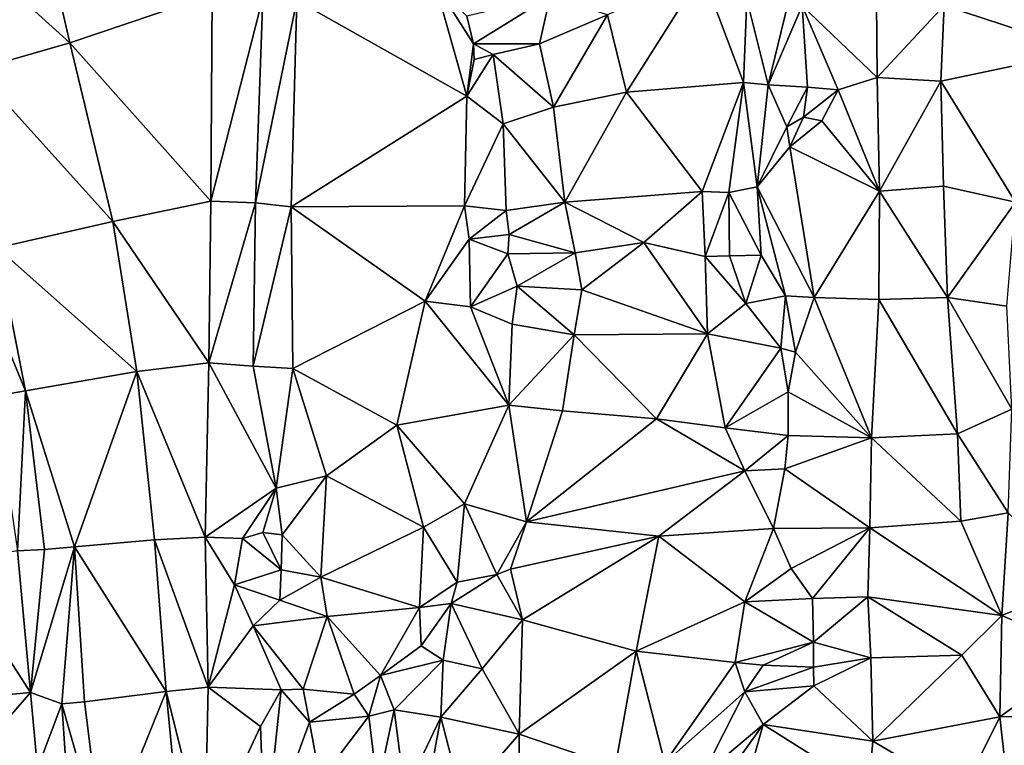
# Model space of a CAD drawing. Header units: feet. Extents: x 116535 to 120173, y 200032 to 203855.
# Tile 62 of 87: x 118314 to 118554, y 202785 to 202962. Entities that reach past the tile are written whole.
import ezdxf

# ---------------------------------------------------------------- set-up
doc = ezdxf.new("R2010")
doc.units = ezdxf.units.FT
doc.header["$MEASUREMENT"] = 0
doc.layers.add('V-TOPO-TINN-3DFC', color=3, linetype='Continuous')

msp = doc.modelspace()

# ---------------------------------------------------------------- linework, layer by layer
at = {"layer": 'V-TOPO-TINN-3DFC'}
for points in [[(118292.34, 202987.183, 578.919), (118326.481, 202956.304, 571.593), (118317.584, 202994.69, 572.518)], [(118361.077, 202968.025, 571.862), (118317.584, 202994.69, 572.518), (118326.481, 202956.304, 571.593)], [(118570.3589, 202993.8672, 566.9465), (118539.1112, 202965.3164, 566.0503), (118572.9842, 202954.2323, 566.9336)], [(118292.34, 202987.183, 578.919), (118303.613, 202949.733, 578.107), (118326.481, 202956.304, 571.593)], [(118457.2432, 202963.0991, 564.7535), (118461.8321, 202944.2447, 564.6401), (118480.2342, 202973.3877, 564.803)], [(118480.2342, 202973.3877, 564.803), (118461.8321, 202944.2447, 564.6401), (118490.2837, 202946.6046, 564.1256)], [(118491.1049, 202966.8671, 564.3945), (118480.2342, 202973.3877, 564.803), (118490.2837, 202946.6046, 564.1256)], [(118504.5807, 202965.2346, 565.8211), (118522.7917, 202947.8094, 565.9629), (118522.5628, 202975.7278, 565.7103)], [(118539.1112, 202965.3164, 566.0503), (118522.5628, 202975.7278, 565.7103), (118522.7917, 202947.8094, 565.9629)], [(118381.69, 202966.537, 571.92), (118422.9909, 202943.3099, 570.9888), (118415.2677, 202970.6797, 571.4114)], [(118424.6401, 202956.016, 569.9203), (118415.2677, 202970.6797, 571.4114), (118422.9909, 202943.3099, 570.9888)], [(118415.2677, 202970.6797, 571.4114), (118424.6401, 202956.016, 569.9203), (118423.0182, 202962.7917, 570.0155)], [(118361.077, 202968.025, 571.862), (118326.481, 202956.304, 571.593), (118360.777, 202917.803, 571.537)], [(118361.077, 202968.025, 571.862), (118360.777, 202917.803, 571.537), (118373.402, 202967.299, 572.276)], [(118373.402, 202967.299, 572.276), (118360.777, 202917.803, 571.537), (118371.643, 202917.345, 571.848)], [(118373.402, 202967.299, 572.276), (118371.643, 202917.345, 571.848), (118381.69, 202966.537, 571.92)], [(118381.69, 202966.537, 571.92), (118371.643, 202917.345, 571.848), (118380.302, 202916.409, 571.356)], [(118381.69, 202966.537, 571.92), (118380.302, 202916.409, 571.356), (118422.9909, 202943.3099, 570.9888)], [(118443.2646, 202967.6424, 565.2966), (118423.0182, 202962.7917, 570.0155), (118424.6401, 202956.016, 569.9203)], [(118443.2646, 202967.6424, 565.2966), (118424.6401, 202956.016, 569.9203), (118440.6592, 202956.0356, 565.2067)], [(118443.2646, 202967.6424, 565.2966), (118440.6592, 202956.0356, 565.2067), (118457.2432, 202963.0991, 564.7535)], [(118491.1049, 202966.8671, 564.3945), (118490.2837, 202946.6046, 564.1256), (118496.3052, 202946.0297, 566.2462)], [(118491.1049, 202966.8671, 564.3945), (118496.3052, 202946.0297, 566.2462), (118501.0951, 202965.712, 567.6923)], [(118496.3052, 202946.0297, 566.2462), (118504.5807, 202965.2346, 565.8211), (118501.0951, 202965.712, 567.6923)], [(118496.3052, 202946.0297, 566.2462), (118505.8924, 202945.4889, 567.4461), (118504.5807, 202965.2346, 565.8211)], [(118504.5807, 202965.2346, 565.8211), (118513.3553, 202944.8671, 566.2919), (118522.7917, 202947.8094, 565.9629)], [(118504.5807, 202965.2346, 565.8211), (118505.8924, 202945.4889, 567.4461), (118513.3553, 202944.8671, 566.2919)], [(118539.1112, 202965.3164, 566.0503), (118522.7917, 202947.8094, 565.9629), (118538.3009, 202946.9456, 566.0134)], [(118572.9842, 202954.2323, 566.9336), (118539.1112, 202965.3164, 566.0503), (118538.3009, 202946.9456, 566.0134)], [(118444.0748, 202940.6453, 564.5117), (118457.2432, 202963.0991, 564.7535), (118440.6592, 202956.0356, 565.2067)], [(118444.0748, 202940.6453, 564.5117), (118461.8321, 202944.2447, 564.6401), (118457.2432, 202963.0991, 564.7535)], [(118303.613, 202949.733, 578.107), (118336.898, 202912.863, 571.217), (118326.481, 202956.304, 571.593)], [(118360.777, 202917.803, 571.537), (118326.481, 202956.304, 571.593), (118336.898, 202912.863, 571.217)], [(118424.6401, 202956.016, 569.9203), (118422.9909, 202943.3099, 570.9888), (118424.7938, 202952.2588, 570.643)], [(118424.6401, 202956.016, 569.9203), (118429.4288, 202953.4183, 570.3682), (118440.6592, 202956.0356, 565.2067)], [(118424.6401, 202956.016, 569.9203), (118424.7938, 202952.2588, 570.643), (118429.4288, 202953.4183, 570.3682)], [(118429.4288, 202953.4183, 570.3682), (118444.0748, 202940.6453, 564.5117), (118440.6592, 202956.0356, 565.2067)], [(118572.9842, 202954.2323, 566.9336), (118538.3009, 202946.9456, 566.0134), (118556.4586, 202917.5126, 566.6776)], [(118422.9909, 202943.3099, 570.9888), (118429.4288, 202953.4183, 570.3682), (118424.7938, 202952.2588, 570.643)], [(118422.9909, 202943.3099, 570.9888), (118431.8438, 202936.5559, 570.3863), (118429.4288, 202953.4183, 570.3682)], [(118429.4288, 202953.4183, 570.3682), (118431.8438, 202936.5559, 570.3863), (118444.0748, 202940.6453, 564.5117)], [(118303.613, 202949.733, 578.107), (118308.74, 202906.436, 578.188), (118336.898, 202912.863, 571.217)], [(118513.3553, 202944.8671, 566.2919), (118523.352, 202920.2301, 566.0142), (118522.7917, 202947.8094, 565.9629)], [(118522.7917, 202947.8094, 565.9629), (118523.352, 202920.2301, 566.0142), (118538.3009, 202946.9456, 566.0134)], [(118461.8321, 202944.2447, 564.6401), (118480.2085, 202920.1498, 563.8206), (118490.2837, 202946.6046, 564.1256)], [(118490.2837, 202946.6046, 564.1256), (118480.2085, 202920.1498, 563.8206), (118486.704, 202919.8918, 563.5684)], [(118490.2837, 202946.6046, 564.1256), (118486.704, 202919.8918, 563.5684), (118493.6554, 202921.2565, 565.7396)], [(118493.6554, 202921.2565, 565.7396), (118496.3052, 202946.0297, 566.2462), (118490.2837, 202946.6046, 564.1256)], [(118493.6554, 202921.2565, 565.7396), (118500.8214, 202935.8314, 567.9428), (118496.3052, 202946.0297, 566.2462)], [(118500.8214, 202935.8314, 567.9428), (118505.8924, 202945.4889, 567.4461), (118496.3052, 202946.0297, 566.2462)], [(118500.8214, 202935.8314, 567.9428), (118504.8971, 202938.1622, 568.1688), (118505.8924, 202945.4889, 567.4461)], [(118504.8971, 202938.1622, 568.1688), (118513.3553, 202944.8671, 566.2919), (118505.8924, 202945.4889, 567.4461)], [(118504.8971, 202938.1622, 568.1688), (118509.3834, 202937.3326, 566.1846), (118513.3553, 202944.8671, 566.2919)], [(118513.3553, 202944.8671, 566.2919), (118509.3834, 202937.3326, 566.1846), (118523.352, 202920.2301, 566.0142)], [(118538.3009, 202946.9456, 566.0134), (118523.352, 202920.2301, 566.0142), (118538.9776, 202921.445, 566.2299)], [(118556.4586, 202917.5126, 566.6776), (118538.3009, 202946.9456, 566.0134), (118538.9776, 202921.445, 566.2299)], [(118380.302, 202916.409, 571.356), (118422.4746, 202916.6614, 570.7764), (118422.9909, 202943.3099, 570.9888)], [(118422.9909, 202943.3099, 570.9888), (118422.4746, 202916.6614, 570.7764), (118431.8438, 202936.5559, 570.3863)], [(118444.0748, 202940.6453, 564.5117), (118446.8068, 202917.5601, 564.3358), (118461.8321, 202944.2447, 564.6401)], [(118461.8321, 202944.2447, 564.6401), (118446.8068, 202917.5601, 564.3358), (118480.2085, 202920.1498, 563.8206)], [(118444.0748, 202940.6453, 564.5117), (118431.8438, 202936.5559, 570.3863), (118446.8068, 202917.5601, 564.3358)], [(118504.8971, 202938.1622, 568.1688), (118500.8214, 202935.8314, 567.9428), (118501.589, 202931.009, 566.4819)], [(118504.8971, 202938.1622, 568.1688), (118501.589, 202931.009, 566.4819), (118509.3834, 202937.3326, 566.1846)], [(118422.4746, 202916.6614, 570.7764), (118432.5331, 202915.4858, 570.4831), (118431.8438, 202936.5559, 570.3863)], [(118446.8068, 202917.5601, 564.3358), (118431.8438, 202936.5559, 570.3863), (118432.5331, 202915.4858, 570.4831)], [(118493.6554, 202921.2565, 565.7396), (118501.589, 202931.009, 566.4819), (118500.8214, 202935.8314, 567.9428)], [(118523.352, 202920.2301, 566.0142), (118509.3834, 202937.3326, 566.1846), (118501.589, 202931.009, 566.4819)], [(118507.4751, 202894.331, 566.253), (118501.589, 202931.009, 566.4819), (118493.6554, 202921.2565, 565.7396)], [(118507.4751, 202894.331, 566.253), (118523.352, 202920.2301, 566.0142), (118501.589, 202931.009, 566.4819)], [(118486.704, 202919.8918, 563.5684), (118494.6183, 202904.6763, 564.9523), (118493.6554, 202921.2565, 565.7396)], [(118493.6554, 202921.2565, 565.7396), (118500.5083, 202894.7433, 567.9767), (118507.4751, 202894.331, 566.253)], [(118493.6554, 202921.2565, 565.7396), (118494.6183, 202904.6763, 564.9523), (118500.5083, 202894.7433, 567.9767)], [(118539.9559, 202894.3772, 566.1701), (118538.9776, 202921.445, 566.2299), (118523.352, 202920.2301, 566.0142)], [(118539.9559, 202894.3772, 566.1701), (118556.4586, 202917.5126, 566.6776), (118538.9776, 202921.445, 566.2299)], [(118446.8068, 202917.5601, 564.3358), (118466.0385, 202907.7406, 563.5996), (118480.2085, 202920.1498, 563.8206)], [(118466.0385, 202907.7406, 563.5996), (118480.9481, 202904.359, 563.4627), (118480.2085, 202920.1498, 563.8206)], [(118480.2085, 202920.1498, 563.8206), (118480.9481, 202904.359, 563.4627), (118486.704, 202919.8918, 563.5684)], [(118486.704, 202919.8918, 563.5684), (118480.9481, 202904.359, 563.4627), (118486.8555, 202904.5101, 563.4718)], [(118486.704, 202919.8918, 563.5684), (118486.8555, 202904.5101, 563.4718), (118494.6183, 202904.6763, 564.9523)], [(118507.4751, 202894.331, 566.253), (118523.2333, 202893.8774, 565.8655), (118523.352, 202920.2301, 566.0142)], [(118523.2333, 202893.8774, 565.8655), (118539.9559, 202894.3772, 566.1701), (118523.352, 202920.2301, 566.0142)], [(118360.273, 202878.472, 571.185), (118360.777, 202917.803, 571.537), (118336.898, 202912.863, 571.217)], [(118360.273, 202878.472, 571.185), (118371.643, 202917.345, 571.848), (118360.777, 202917.803, 571.537)], [(118360.273, 202878.472, 571.185), (118371.026, 202877.653, 571.557), (118371.643, 202917.345, 571.848)], [(118371.026, 202877.653, 571.557), (118380.302, 202916.409, 571.356), (118371.643, 202917.345, 571.848)], [(118371.026, 202877.653, 571.557), (118380.662, 202877.078, 571.161), (118380.302, 202916.409, 571.356)], [(118412.8332, 202893.4461, 570.0687), (118422.4746, 202916.6614, 570.7764), (118380.302, 202916.409, 571.356)], [(118380.662, 202877.078, 571.161), (118412.8332, 202893.4461, 570.0687), (118380.302, 202916.409, 571.356)], [(118412.8332, 202893.4461, 570.0687), (118423.6087, 202908.5639, 570.6289), (118422.4746, 202916.6614, 570.7764)], [(118422.4746, 202916.6614, 570.7764), (118423.6087, 202908.5639, 570.6289), (118432.5331, 202915.4858, 570.4831)], [(118446.8068, 202917.5601, 564.3358), (118432.5331, 202915.4858, 570.4831), (118433.3189, 202909.6526, 570.0839)], [(118446.8068, 202917.5601, 564.3358), (118433.3189, 202909.6526, 570.0839), (118449.3609, 202905.2051, 564.0839)], [(118446.8068, 202917.5601, 564.3358), (118449.3609, 202905.2051, 564.0839), (118466.0385, 202907.7406, 563.5996)], [(118554.3685, 202892.2699, 567.2853), (118556.4586, 202917.5126, 566.6776), (118539.9559, 202894.3772, 566.1701)], [(118432.5331, 202915.4858, 570.4831), (118423.6087, 202908.5639, 570.6289), (118433.3189, 202909.6526, 570.0839)], [(118342.706, 202876.373, 570.709), (118336.898, 202912.863, 571.217), (118308.74, 202906.436, 578.188)], [(118360.273, 202878.472, 571.185), (118336.898, 202912.863, 571.217), (118342.706, 202876.373, 570.709)], [(118433.3189, 202909.6526, 570.0839), (118423.6087, 202908.5639, 570.6289), (118432.9773, 202904.9762, 567.6069)], [(118433.3189, 202909.6526, 570.0839), (118432.9773, 202904.9762, 567.6069), (118449.3609, 202905.2051, 564.0839)], [(118315.69, 202871.686, 577.707), (118308.74, 202906.436, 578.188), (118301.864552, 202904.919983, 578.273149)], [(118315.69, 202871.686, 577.707), (118342.706, 202876.373, 570.709), (118308.74, 202906.436, 578.188)], [(118412.8332, 202893.4461, 570.0687), (118423.9194, 202892.0529, 570.5737), (118423.6087, 202908.5639, 570.6289)], [(118423.9194, 202892.0529, 570.5737), (118432.9773, 202904.9762, 567.6069), (118423.6087, 202908.5639, 570.6289)], [(118450.9384, 202896.2157, 563.602), (118466.0385, 202907.7406, 563.5996), (118449.3609, 202905.2051, 564.0839)], [(118450.9384, 202896.2157, 563.602), (118481.5807, 202885.5072, 563.2537), (118466.0385, 202907.7406, 563.5996)], [(118481.5807, 202885.5072, 563.2537), (118480.9481, 202904.359, 563.4627), (118466.0385, 202907.7406, 563.5996)], [(118315.69, 202871.686, 577.707), (118301.864552, 202904.919983, 578.273149), (118308.157653, 202870.352013, 578.042704)], [(118435.2547, 202897.0798, 566.8129), (118432.9773, 202904.9762, 567.6069), (118423.9194, 202892.0529, 570.5737)], [(118435.2547, 202897.0798, 566.8129), (118449.3609, 202905.2051, 564.0839), (118432.9773, 202904.9762, 567.6069)], [(118450.9384, 202896.2157, 563.602), (118449.3609, 202905.2051, 564.0839), (118435.2547, 202897.0798, 566.8129)], [(118490.8709, 202892.9153, 563.3571), (118486.8555, 202904.5101, 563.4718), (118480.9481, 202904.359, 563.4627)], [(118490.8709, 202892.9153, 563.3571), (118480.9481, 202904.359, 563.4627), (118481.5807, 202885.5072, 563.2537)], [(118490.8709, 202892.9153, 563.3571), (118494.6183, 202904.6763, 564.9523), (118486.8555, 202904.5101, 563.4718)], [(118490.8709, 202892.9153, 563.3571), (118500.5083, 202894.7433, 567.9767), (118494.6183, 202904.6763, 564.9523)], [(118435.2547, 202897.0798, 566.8129), (118423.9194, 202892.0529, 570.5737), (118434.0478, 202887.8525, 570.3557)], [(118435.2547, 202897.0798, 566.8129), (118434.0478, 202887.8525, 570.3557), (118449.1326, 202885.2531, 563.2188)], [(118450.9384, 202896.2157, 563.602), (118435.2547, 202897.0798, 566.8129), (118449.1326, 202885.2531, 563.2188)], [(118450.9384, 202896.2157, 563.602), (118449.1326, 202885.2531, 563.2188), (118481.5807, 202885.5072, 563.2537)], [(118490.8709, 202892.9153, 563.3571), (118499.376, 202881.9998, 566.2828), (118500.5083, 202894.7433, 567.9767)], [(118500.5083, 202894.7433, 567.9767), (118499.376, 202881.9998, 566.2828), (118502.9246, 202881.1007, 564.6749)], [(118500.5083, 202894.7433, 567.9767), (118502.9246, 202881.1007, 564.6749), (118507.4751, 202894.331, 566.253)], [(118523.2333, 202893.8774, 565.8655), (118542.3909, 202861.2089, 565.8148), (118539.9559, 202894.3772, 566.1701)], [(118555.5637, 202867.235, 566.9574), (118539.9559, 202894.3772, 566.1701), (118542.3909, 202861.2089, 565.8148)], [(118555.5637, 202867.235, 566.9574), (118554.3685, 202892.2699, 567.2853), (118539.9559, 202894.3772, 566.1701)], [(118380.662, 202877.078, 571.161), (118405.9424, 202863.3091, 569.8857), (118412.8332, 202893.4461, 570.0687)], [(118433.2362, 202868.1555, 570.0152), (118412.8332, 202893.4461, 570.0687), (118405.9424, 202863.3091, 569.8857)], [(118433.2362, 202868.1555, 570.0152), (118423.9194, 202892.0529, 570.5737), (118412.8332, 202893.4461, 570.0687)], [(118423.9194, 202892.0529, 570.5737), (118433.2362, 202868.1555, 570.0152), (118434.0478, 202887.8525, 570.3557)], [(118490.8709, 202892.9153, 563.3571), (118481.5807, 202885.5072, 563.2537), (118499.376, 202881.9998, 566.2828)], [(118521.4298, 202860.2029, 566.1877), (118507.4751, 202894.331, 566.253), (118502.9246, 202881.1007, 564.6749)], [(118507.4751, 202894.331, 566.253), (118521.4298, 202860.2029, 566.1877), (118523.2333, 202893.8774, 565.8655)], [(118523.2333, 202893.8774, 565.8655), (118521.4298, 202860.2029, 566.1877), (118542.3909, 202861.2089, 565.8148)], [(118434.0478, 202887.8525, 570.3557), (118433.2362, 202868.1555, 570.0152), (118449.1326, 202885.2531, 563.2188)], [(118449.1326, 202885.2531, 563.2188), (118433.2362, 202868.1555, 570.0152), (118446.2966, 202866.8123, 563.3783)], [(118449.1326, 202885.2531, 563.2188), (118446.2966, 202866.8123, 563.3783), (118469.1143, 202864.881, 562.9882)], [(118449.1326, 202885.2531, 563.2188), (118469.1143, 202864.881, 562.9882), (118481.5807, 202885.5072, 563.2537)], [(118481.5807, 202885.5072, 563.2537), (118469.1143, 202864.881, 562.9882), (118485.8231, 202862.6298, 562.9895)], [(118481.5807, 202885.5072, 563.2537), (118485.8231, 202862.6298, 562.9895), (118499.376, 202881.9998, 566.2828)], [(118485.8231, 202862.6298, 562.9895), (118501.1943, 202871.4049, 564.1128), (118499.376, 202881.9998, 566.2828)], [(118499.376, 202881.9998, 566.2828), (118501.1943, 202871.4049, 564.1128), (118502.9246, 202881.1007, 564.6749)], [(118521.4298, 202860.2029, 566.1877), (118502.9246, 202881.1007, 564.6749), (118501.1943, 202871.4049, 564.1128)], [(118360.273, 202878.472, 571.185), (118342.706, 202876.373, 570.709), (118359.3574, 202836.0872, 570.7448)], [(118376.6186, 202848.0107, 570.9753), (118360.273, 202878.472, 571.185), (118359.3574, 202836.0872, 570.7448)], [(118360.273, 202878.472, 571.185), (118376.6186, 202848.0107, 570.9753), (118371.026, 202877.653, 571.557)], [(118371.026, 202877.653, 571.557), (118376.6186, 202848.0107, 570.9753), (118380.662, 202877.078, 571.161)], [(118315.69, 202871.686, 577.707), (118327.6036, 202833.7437, 575.8639), (118342.706, 202876.373, 570.709)], [(118342.706, 202876.373, 570.709), (118327.6036, 202833.7437, 575.8639), (118347.0606, 202835.4306, 570.3218)], [(118359.3574, 202836.0872, 570.7448), (118342.706, 202876.373, 570.709), (118347.0606, 202835.4306, 570.3218)], [(118380.662, 202877.078, 571.161), (118376.6186, 202848.0107, 570.9753), (118388.8611, 202851.027, 570.4351)], [(118380.662, 202877.078, 571.161), (118388.8611, 202851.027, 570.4351), (118405.9424, 202863.3091, 569.8857)], [(118313.709976, 202832.731024, 577.7115), (118315.69, 202871.686, 577.707), (118308.157653, 202870.352013, 578.042704)], [(118320.3026, 202833.0584, 577.2279), (118315.69, 202871.686, 577.707), (118313.709976, 202832.731024, 577.7115)], [(118315.69, 202871.686, 577.707), (118320.3026, 202833.0584, 577.2279), (118327.6036, 202833.7437, 575.8639)], [(118485.8231, 202862.6298, 562.9895), (118501.1321, 202860.7733, 563.9536), (118501.1943, 202871.4049, 564.1128)], [(118501.1321, 202860.7733, 563.9536), (118521.4298, 202860.2029, 566.1877), (118501.1943, 202871.4049, 564.1128)], [(118405.9424, 202863.3091, 569.8857), (118422.4617, 202844.1703, 569.7647), (118433.2362, 202868.1555, 570.0152)], [(118433.2362, 202868.1555, 570.0152), (118422.4617, 202844.1703, 569.7647), (118437.515, 202839.825, 562.5792)], [(118433.2362, 202868.1555, 570.0152), (118437.515, 202839.825, 562.5792), (118446.2966, 202866.8123, 563.3783)], [(118469.1143, 202864.881, 562.9882), (118446.2966, 202866.8123, 563.3783), (118437.515, 202839.825, 562.5792)], [(118554.6787, 202841.9976, 566.2536), (118555.5637, 202867.235, 566.9574), (118542.3909, 202861.2089, 565.8148)], [(118405.9424, 202863.3091, 569.8857), (118388.8611, 202851.027, 570.4351), (118412.4707, 202838.5348, 568.7905)], [(118405.9424, 202863.3091, 569.8857), (118412.4707, 202838.5348, 568.7905), (118422.4617, 202844.1703, 569.7647)], [(118437.515, 202839.825, 562.5792), (118490.616, 202852.1769, 562.4482), (118469.1143, 202864.881, 562.9882)], [(118485.8231, 202862.6298, 562.9895), (118469.1143, 202864.881, 562.9882), (118490.616, 202852.1769, 562.4482)], [(118485.8231, 202862.6298, 562.9895), (118490.616, 202852.1769, 562.4482), (118501.1321, 202860.7733, 563.9536)], [(118521.4298, 202860.2029, 566.1877), (118543.1884, 202839.9848, 565.5813), (118542.3909, 202861.2089, 565.8148)], [(118554.6787, 202841.9976, 566.2536), (118542.3909, 202861.2089, 565.8148), (118543.1884, 202839.9848, 565.5813)], [(118501.1321, 202860.7733, 563.9536), (118490.616, 202852.1769, 562.4482), (118500.3812, 202852.7259, 563.9384)], [(118501.1321, 202860.7733, 563.9536), (118500.3812, 202852.7259, 563.9384), (118521.4298, 202860.2029, 566.1877)], [(118521.4298, 202860.2029, 566.1877), (118500.3812, 202852.7259, 563.9384), (118520.9969, 202838.3279, 565.5885)], [(118521.4298, 202860.2029, 566.1877), (118520.9969, 202838.3279, 565.5885), (118543.1884, 202839.9848, 565.5813)], [(118437.515, 202839.825, 562.5792), (118469.6879, 202836.316, 563.0154), (118490.616, 202852.1769, 562.4482)], [(118497.6311, 202838.1903, 562.885), (118490.616, 202852.1769, 562.4482), (118469.6879, 202836.316, 563.0154)], [(118497.6311, 202838.1903, 562.885), (118500.3812, 202852.7259, 563.9384), (118490.616, 202852.1769, 562.4482)], [(118520.9969, 202838.3279, 565.5885), (118500.3812, 202852.7259, 563.9384), (118497.6311, 202838.1903, 562.885)], [(118388.8611, 202851.027, 570.4351), (118376.6186, 202848.0107, 570.9753), (118378.1254, 202836.623, 571.3701)], [(118388.8611, 202851.027, 570.4351), (118378.1254, 202836.623, 571.3701), (118387.4676, 202826.3692, 570.0806)], [(118388.8611, 202851.027, 570.4351), (118387.4676, 202826.3692, 570.0806), (118412.4707, 202838.5348, 568.7905)], [(118376.6186, 202848.0107, 570.9753), (118359.3574, 202836.0872, 570.7448), (118368.4713, 202835.7507, 570.9056)], [(118373.4191, 202837.2433, 571.3419), (118376.6186, 202848.0107, 570.9753), (118368.4713, 202835.7507, 570.9056)], [(118373.4191, 202837.2433, 571.3419), (118378.1254, 202836.623, 571.3701), (118376.6186, 202848.0107, 570.9753)], [(118422.4617, 202844.1703, 569.7647), (118412.4707, 202838.5348, 568.7905), (118420.6421, 202825.1661, 565.3397)], [(118422.4617, 202844.1703, 569.7647), (118420.6421, 202825.1661, 565.3397), (118430.3199, 202827.0247, 565.0462)], [(118437.515, 202839.825, 562.5792), (118422.4617, 202844.1703, 569.7647), (118430.3199, 202827.0247, 565.0462)], [(118554.6787, 202841.9976, 566.2536), (118543.1884, 202839.9848, 565.5813), (118553.1066, 202817.0347, 565.931)], [(118571.6932, 202824.612, 565.8281), (118554.6787, 202841.9976, 566.2536), (118553.1066, 202817.0347, 565.931)], [(118437.515, 202839.825, 562.5792), (118430.3199, 202827.0247, 565.0462), (118433.6126, 202828.286, 562.5913)], [(118469.6879, 202836.316, 563.0154), (118437.515, 202839.825, 562.5792), (118433.6126, 202828.286, 562.5913)], [(118553.1066, 202817.0347, 565.931), (118543.1884, 202839.9848, 565.5813), (118520.9969, 202838.3279, 565.5885)], [(118373.4191, 202837.2433, 571.3419), (118368.4713, 202835.7507, 570.9056), (118377.8711, 202828.1419, 573.4296)], [(118373.4191, 202837.2433, 571.3419), (118377.8711, 202828.1419, 573.4296), (118378.1254, 202836.623, 571.3701)], [(118412.4707, 202838.5348, 568.7905), (118387.4676, 202826.3692, 570.0806), (118411.5203, 202818.9622, 567.9187)], [(118412.4707, 202838.5348, 568.7905), (118411.5203, 202818.9622, 567.9187), (118420.6421, 202825.1661, 565.3397)], [(118497.6311, 202838.1903, 562.885), (118469.6879, 202836.316, 563.0154), (118490.6333, 202820.3246, 563.0376)], [(118497.6311, 202838.1903, 562.885), (118490.6333, 202820.3246, 563.0376), (118501.9298, 202828.4711, 563.7094)], [(118520.9969, 202838.3279, 565.5885), (118497.6311, 202838.1903, 562.885), (118501.9298, 202828.4711, 563.7094)], [(118520.9969, 202838.3279, 565.5885), (118501.9298, 202828.4711, 563.7094), (118507.0645, 202821.1731, 564.0931)], [(118520.9969, 202838.3279, 565.5885), (118507.0645, 202821.1731, 564.0931), (118520.5373, 202821.5734, 564.8567)], [(118553.1066, 202817.0347, 565.931), (118520.9969, 202838.3279, 565.5885), (118520.5373, 202821.5734, 564.8567)], [(118327.6036, 202833.7437, 575.8639), (118349.8704, 202798.5987, 570.154), (118347.0606, 202835.4306, 570.3218)], [(118360.0796, 202799.6439, 570.1714), (118359.3574, 202836.0872, 570.7448), (118347.0606, 202835.4306, 570.3218)], [(118360.0796, 202799.6439, 570.1714), (118347.0606, 202835.4306, 570.3218), (118349.8704, 202798.5987, 570.154)], [(118359.3574, 202836.0872, 570.7448), (118366.4717, 202824.473, 570.7202), (118368.4713, 202835.7507, 570.9056)], [(118360.0796, 202799.6439, 570.1714), (118366.4717, 202824.473, 570.7202), (118359.3574, 202836.0872, 570.7448)], [(118377.8711, 202828.1419, 573.4296), (118368.4713, 202835.7507, 570.9056), (118366.4717, 202824.473, 570.7202)], [(118377.8711, 202828.1419, 573.4296), (118387.4676, 202826.3692, 570.0806), (118378.1254, 202836.623, 571.3701)], [(118469.6879, 202836.316, 563.0154), (118433.6126, 202828.286, 562.5913), (118436.5701, 202815.9458, 563.292)], [(118469.6879, 202836.316, 563.0154), (118436.5701, 202815.9458, 563.292), (118464.2071, 202808.3956, 563.51)], [(118469.6879, 202836.316, 563.0154), (118464.2071, 202808.3956, 563.51), (118490.6333, 202820.3246, 563.0376)], [(118316.871662, 202798.303661, 577.267488), (118313.709976, 202832.731024, 577.7115), (118296.47408, 202830.014176, 576.749943)], [(118316.871662, 202798.303661, 577.267488), (118320.3026, 202833.0584, 577.2279), (118313.709976, 202832.731024, 577.7115)], [(118324.4836, 202795.6015, 576.9147), (118327.6036, 202833.7437, 575.8639), (118316.871662, 202798.303661, 577.267488)], [(118316.871662, 202798.303661, 577.267488), (118327.6036, 202833.7437, 575.8639), (118320.3026, 202833.0584, 577.2279)], [(118324.4836, 202795.6015, 576.9147), (118330.0088, 202796.088, 575.7481), (118327.6036, 202833.7437, 575.8639)], [(118327.6036, 202833.7437, 575.8639), (118330.0088, 202796.088, 575.7481), (118349.8704, 202798.5987, 570.154)], [(118316.871662, 202798.303661, 577.267488), (118296.47408, 202830.014176, 576.749943), (118299.34158, 202796.721291, 576.549253)], [(118377.8711, 202828.1419, 573.4296), (118366.4717, 202824.473, 570.7202), (118377.5039, 202820.7661, 571.0685)], [(118377.8711, 202828.1419, 573.4296), (118377.5039, 202820.7661, 571.0685), (118387.4676, 202826.3692, 570.0806)], [(118433.6126, 202828.286, 562.5913), (118430.3199, 202827.0247, 565.0462), (118436.5701, 202815.9458, 563.292)], [(118501.9298, 202828.4711, 563.7094), (118490.6333, 202820.3246, 563.0376), (118507.0645, 202821.1731, 564.0931)], [(118387.4676, 202826.3692, 570.0806), (118377.5039, 202820.7661, 571.0685), (118389.0696, 202816.7851, 568.7945)], [(118411.5203, 202818.9622, 567.9187), (118387.4676, 202826.3692, 570.0806), (118389.0696, 202816.7851, 568.7945)], [(118411.5203, 202818.9622, 567.9187), (118419.2248, 202819.973, 564.466), (118420.6421, 202825.1661, 565.3397)], [(118436.5701, 202815.9458, 563.292), (118430.3199, 202827.0247, 565.0462), (118419.2248, 202819.973, 564.466)], [(118430.3199, 202827.0247, 565.0462), (118420.6421, 202825.1661, 565.3397), (118419.2248, 202819.973, 564.466)], [(118371.0414, 202814.4895, 570.8393), (118366.4717, 202824.473, 570.7202), (118360.0796, 202799.6439, 570.1714)], [(118371.0414, 202814.4895, 570.8393), (118377.5039, 202820.7661, 571.0685), (118366.4717, 202824.473, 570.7202)], [(118574.3233, 202807.8895, 566.0791), (118571.6932, 202824.612, 565.8281), (118553.1066, 202817.0347, 565.931)], [(118371.0414, 202814.4895, 570.8393), (118389.0696, 202816.7851, 568.7945), (118377.5039, 202820.7661, 571.0685)], [(118464.2071, 202808.3956, 563.51), (118488.3117, 202805.5759, 562.8885), (118490.6333, 202820.3246, 563.0376)], [(118488.3117, 202805.5759, 562.8885), (118507.3258, 202810.553, 563.6237), (118490.6333, 202820.3246, 563.0376)], [(118507.3258, 202810.553, 563.6237), (118507.0645, 202821.1731, 564.0931), (118490.6333, 202820.3246, 563.0376)], [(118507.3258, 202810.553, 563.6237), (118520.5373, 202821.5734, 564.8567), (118507.0645, 202821.1731, 564.0931)], [(118521.2952, 202806.7187, 564.2503), (118520.5373, 202821.5734, 564.8567), (118507.3258, 202810.553, 563.6237)], [(118553.1066, 202817.0347, 565.931), (118520.5373, 202821.5734, 564.8567), (118543.3944, 202807.3701, 565.5143)], [(118521.2952, 202806.7187, 564.2503), (118543.3944, 202807.3701, 565.5143), (118520.5373, 202821.5734, 564.8567)], [(118411.5203, 202818.9622, 567.9187), (118389.0696, 202816.7851, 568.7945), (118401.991, 202802.4469, 567.5785)], [(118411.5203, 202818.9622, 567.9187), (118401.991, 202802.4469, 567.5785), (118411.8833, 202809.6369, 567.0576)], [(118411.5203, 202818.9622, 567.9187), (118411.8833, 202809.6369, 567.0576), (118419.2248, 202819.973, 564.466)], [(118411.8833, 202809.6369, 567.0576), (118417.2326, 202806.1405, 565.05), (118419.2248, 202819.973, 564.466)], [(118426.7385, 202804.0551, 563.4556), (118419.2248, 202819.973, 564.466), (118417.2326, 202806.1405, 565.05)], [(118436.5701, 202815.9458, 563.292), (118419.2248, 202819.973, 564.466), (118426.7385, 202804.0551, 563.4556)], [(118371.0414, 202814.4895, 570.8393), (118383.19, 202799.1669, 570.7239), (118389.0696, 202816.7851, 568.7945)], [(118389.0696, 202816.7851, 568.7945), (118383.19, 202799.1669, 570.7239), (118395.6206, 202797.8858, 565.9931)], [(118389.0696, 202816.7851, 568.7945), (118395.6206, 202797.8858, 565.9931), (118401.991, 202802.4469, 567.5785)], [(118436.5701, 202815.9458, 563.292), (118426.7385, 202804.0551, 563.4556), (118435.7133, 202788.1657, 562.4887)], [(118436.5701, 202815.9458, 563.292), (118435.7133, 202788.1657, 562.4887), (118464.2071, 202808.3956, 563.51)], [(118552.6644, 202792.3746, 566.4258), (118553.1066, 202817.0347, 565.931), (118543.3944, 202807.3701, 565.5143)], [(118552.6644, 202792.3746, 566.4258), (118574.3233, 202807.8895, 566.0791), (118553.1066, 202817.0347, 565.931)], [(118371.0414, 202814.4895, 570.8393), (118360.0796, 202799.6439, 570.1714), (118377.8261, 202798.9497, 570.4549)], [(118371.0414, 202814.4895, 570.8393), (118377.8261, 202798.9497, 570.4549), (118383.19, 202799.1669, 570.7239)], [(118488.3117, 202805.5759, 562.8885), (118495.087, 202804.9525, 562.6646), (118507.3258, 202810.553, 563.6237)], [(118495.087, 202804.9525, 562.6646), (118507.3022, 202804.4723, 562.2447), (118507.3258, 202810.553, 563.6237)], [(118521.2952, 202806.7187, 564.2503), (118507.3258, 202810.553, 563.6237), (118507.3022, 202804.4723, 562.2447)], [(118411.8833, 202809.6369, 567.0576), (118401.991, 202802.4469, 567.5785), (118417.2326, 202806.1405, 565.05)], [(118435.7133, 202788.1657, 562.4887), (118459.0705, 202780.2634, 562.7878), (118464.2071, 202808.3956, 563.51)], [(118464.2071, 202808.3956, 563.51), (118459.0705, 202780.2634, 562.7878), (118471.1672, 202781.1908, 563.596)], [(118471.1672, 202781.1908, 563.596), (118488.3117, 202805.5759, 562.8885), (118464.2071, 202808.3956, 563.51)], [(118401.991, 202802.4469, 567.5785), (118405.325, 202794.1288, 566.6268), (118417.2326, 202806.1405, 565.05)], [(118405.325, 202794.1288, 566.6268), (118416.6495, 202792.3158, 565.6813), (118417.2326, 202806.1405, 565.05)], [(118426.7385, 202804.0551, 563.4556), (118417.2326, 202806.1405, 565.05), (118416.6495, 202792.3158, 565.6813)], [(118507.4156, 202799.9201, 563.7285), (118521.2952, 202806.7187, 564.2503), (118507.3022, 202804.4723, 562.2447)], [(118507.4156, 202799.9201, 563.7285), (118521.7671, 202786.5227, 565.3482), (118521.2952, 202806.7187, 564.2503)], [(118521.2952, 202806.7187, 564.2503), (118521.7671, 202786.5227, 565.3482), (118543.3944, 202807.3701, 565.5143)], [(118552.6644, 202792.3746, 566.4258), (118543.3944, 202807.3701, 565.5143), (118521.7671, 202786.5227, 565.3482)], [(118552.6644, 202792.3746, 566.4258), (118575.1905, 202792.5605, 565.189), (118574.3233, 202807.8895, 566.0791)], [(118426.7385, 202804.0551, 563.4556), (118416.6495, 202792.3158, 565.6813), (118435.7133, 202788.1657, 562.4887)], [(118471.1672, 202781.1908, 563.596), (118490.5908, 202798.4984, 562.6591), (118488.3117, 202805.5759, 562.8885)], [(118495.087, 202804.9525, 562.6646), (118488.3117, 202805.5759, 562.8885), (118490.5908, 202798.4984, 562.6591)], [(118507.3022, 202804.4723, 562.2447), (118495.087, 202804.9525, 562.6646), (118490.5908, 202798.4984, 562.6591)], [(118490.5908, 202798.4984, 562.6591), (118507.4156, 202799.9201, 563.7285), (118507.3022, 202804.4723, 562.2447)], [(118399.2004, 202792.5681, 564.9113), (118401.991, 202802.4469, 567.5785), (118395.6206, 202797.8858, 565.9931)], [(118399.2004, 202792.5681, 564.9113), (118405.325, 202794.1288, 566.6268), (118401.991, 202802.4469, 567.5785)], [(118349.8704, 202798.5987, 570.154), (118330.0088, 202796.088, 575.7481), (118334.5014, 202760.473, 575.0163)], [(118349.8704, 202798.5987, 570.154), (118334.5014, 202760.473, 575.0163), (118353.5455, 202760.708, 569.6734)], [(118359.2647, 202761.1386, 569.788), (118360.0796, 202799.6439, 570.1714), (118349.8704, 202798.5987, 570.154)], [(118359.2647, 202761.1386, 569.788), (118349.8704, 202798.5987, 570.154), (118353.5455, 202760.708, 569.6734)], [(118359.2647, 202761.1386, 569.788), (118372.8032, 202790.0242, 570.2532), (118360.0796, 202799.6439, 570.1714)], [(118372.8032, 202790.0242, 570.2532), (118377.8261, 202798.9497, 570.4549), (118360.0796, 202799.6439, 570.1714)], [(118377.8261, 202798.9497, 570.4549), (118372.8032, 202790.0242, 570.2532), (118373.8509, 202761.36, 570.0983)], [(118377.8261, 202798.9497, 570.4549), (118373.8509, 202761.36, 570.0983), (118384.7309, 202791.078, 569.8793)], [(118383.19, 202799.1669, 570.7239), (118377.8261, 202798.9497, 570.4549), (118384.7309, 202791.078, 569.8793)], [(118395.6206, 202797.8858, 565.9931), (118383.19, 202799.1669, 570.7239), (118384.7309, 202791.078, 569.8793)], [(118490.5908, 202798.4984, 562.6591), (118495.0852, 202790.5087, 563.6991), (118507.4156, 202799.9201, 563.7285)], [(118495.0852, 202790.5087, 563.6991), (118521.7671, 202786.5227, 565.3482), (118507.4156, 202799.9201, 563.7285)], [(118316.871662, 202798.303661, 577.267488), (118299.34158, 202796.721291, 576.549253), (118300.442586, 202779.318481, 576.435627)], [(118318.551561, 202779.86922, 577.055371), (118316.871662, 202798.303661, 577.267488), (118300.442586, 202779.318481, 576.435627)], [(118318.551561, 202779.86922, 577.055371), (118324.4836, 202795.6015, 576.9147), (118316.871662, 202798.303661, 577.267488)], [(118399.2004, 202792.5681, 564.9113), (118395.6206, 202797.8858, 565.9931), (118384.7309, 202791.078, 569.8793)], [(118480.2433, 202778.0803, 562.2791), (118490.5908, 202798.4984, 562.6591), (118471.1672, 202781.1908, 563.596)], [(118480.2433, 202778.0803, 562.2791), (118495.0852, 202790.5087, 563.6991), (118490.5908, 202798.4984, 562.6591)], [(118324.4836, 202795.6015, 576.9147), (118318.551561, 202779.86922, 577.055371), (118326.8548, 202760.5998, 576.5826)], [(118334.5014, 202760.473, 575.0163), (118330.0088, 202796.088, 575.7481), (118324.4836, 202795.6015, 576.9147)], [(118324.4836, 202795.6015, 576.9147), (118326.8548, 202760.5998, 576.5826), (118334.5014, 202760.473, 575.0163)], [(118399.2004, 202792.5681, 564.9113), (118401.2812, 202775.1581, 564.064), (118405.325, 202794.1288, 566.6268)], [(118405.325, 202794.1288, 566.6268), (118401.2812, 202775.1581, 564.064), (118407.9135, 202773.9823, 564.1632)], [(118405.325, 202794.1288, 566.6268), (118407.9135, 202773.9823, 564.1632), (118416.6495, 202792.3158, 565.6813)], [(118399.2004, 202792.5681, 564.9113), (118384.7309, 202791.078, 569.8793), (118387.3279, 202776.9467, 569.3884)], [(118399.2004, 202792.5681, 564.9113), (118387.3279, 202776.9467, 569.3884), (118401.2812, 202775.1581, 564.064)], [(118407.9135, 202773.9823, 564.1632), (118413.2956, 202773.6924, 566.2019), (118416.6495, 202792.3158, 565.6813)], [(118413.2956, 202773.6924, 566.2019), (118421.8678, 202772.2264, 563.297), (118416.6495, 202792.3158, 565.6813)], [(118421.8678, 202772.2264, 563.297), (118435.7133, 202788.1657, 562.4887), (118416.6495, 202792.3158, 565.6813)], [(118552.6644, 202792.3746, 566.4258), (118521.7671, 202786.5227, 565.3482), (118543.4171, 202773.7449, 565.7655)], [(118555.5248, 202766.9972, 566.2488), (118552.6644, 202792.3746, 566.4258), (118543.4171, 202773.7449, 565.7655)], [(118555.5248, 202766.9972, 566.2488), (118575.1905, 202792.5605, 565.189), (118552.6644, 202792.3746, 566.4258)], [(118372.8032, 202790.0242, 570.2532), (118359.2647, 202761.1386, 569.788), (118373.8509, 202761.36, 570.0983)], [(118373.8509, 202761.36, 570.0983), (118387.3279, 202776.9467, 569.3884), (118384.7309, 202791.078, 569.8793)], [(118485.1005, 202776.5983, 563.1235), (118495.0852, 202790.5087, 563.6991), (118480.2433, 202778.0803, 562.2791)], [(118490.8927, 202775.5324, 563.7737), (118495.0852, 202790.5087, 563.6991), (118485.1005, 202776.5983, 563.1235)], [(118520.6933, 202774.4094, 565.317), (118495.0852, 202790.5087, 563.6991), (118490.8927, 202775.5324, 563.7737)], [(118495.0852, 202790.5087, 563.6991), (118520.6933, 202774.4094, 565.317), (118521.7671, 202786.5227, 565.3482)], [(118421.8678, 202772.2264, 563.297), (118435.5625, 202756.4259, 562.7451), (118435.7133, 202788.1657, 562.4887)], [(118435.7133, 202788.1657, 562.4887), (118435.5625, 202756.4259, 562.7451), (118459.0705, 202780.2634, 562.7878)], [(118543.4171, 202773.7449, 565.7655), (118521.7671, 202786.5227, 565.3482), (118520.6933, 202774.4094, 565.317)]]:
    msp.add_3dface(points, dxfattribs=at)

doc.saveas('drawing.dxf')
